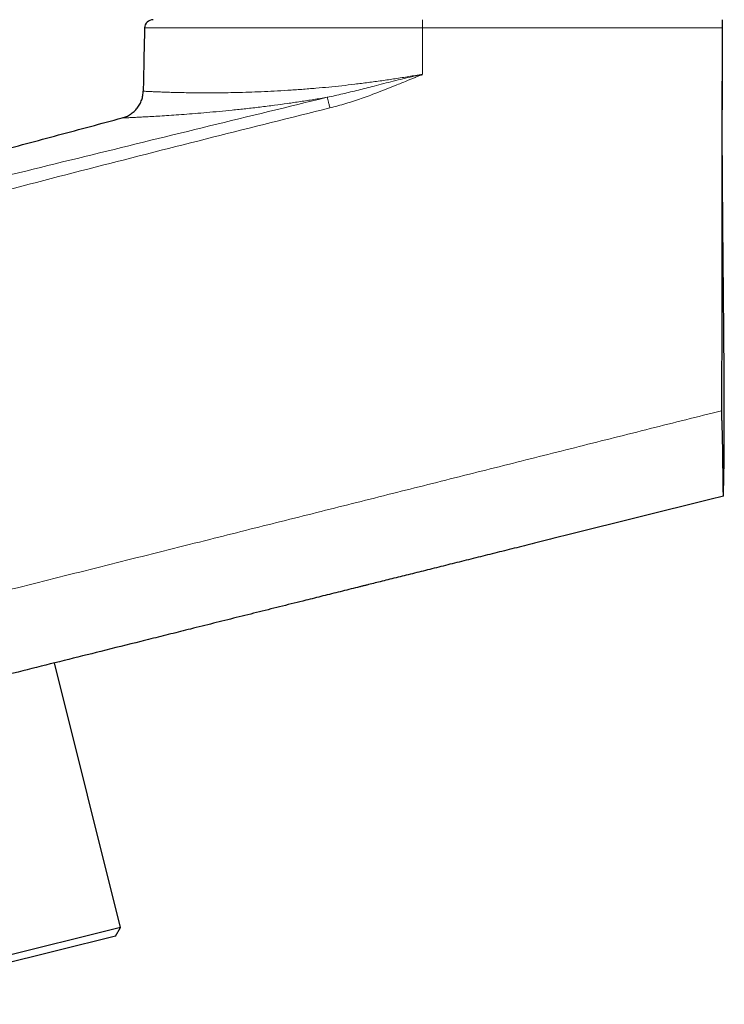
# Model space of a CAD drawing. Header units: millimetres. Extents: x 8 to 736, y 12 to 522.
# Tile 7 of 62: x 116 to 165, y 357 to 427. Entities that reach past the tile are written whole.
import ezdxf

# ---------------------------------------------------------------- set-up
doc = ezdxf.new("R2010")
doc.units = ezdxf.units.MM

msp = doc.modelspace()

# ---------------------------------------------------------------- linework, layer by layer
at = {"color": 252, "linetype": 'Continuous', "lineweight": 0}
for p, q in [((144.075, 426.399), (124.399, 426.399)), ((144.075, 426.399), (144.065, 423.124)), ((164.277, 426.399), (165.277, 426.399))]:
    msp.add_line(p, q, dxfattribs=at)
at = {"color": 7, "linetype": 'Continuous', "lineweight": 30}
for p, q in [((164.398, 393.024), (154.444, 390.543)), ((165.369, 393.266), (164.398, 393.024)), ((122.702, 362.737), (118.033, 381.464)), ((122.702, 362.737), (102.369, 357.668)), ((122.338, 362.131), (122.702, 362.737)), ((122.338, 362.131), (102.975, 357.304))]:
    msp.add_line(p, q, dxfattribs=at)
at = {"color": 252, "linetype": 'Continuous', "lineweight": 0, "flags": 128}
msp.add_lwpolyline([(165.246, 399.315), (164.762, 399.193), (164.277, 399.072)], dxfattribs=at)
at = {"color": 7, "linetype": 'Continuous', "lineweight": 30}
msp.add_arc((124.999, 426.385), 0.6, 90, 178.60544, dxfattribs=at)
at = {"color": 252, "linetype": 'Continuous', "lineweight": 0}
msp.add_open_spline([(144.075, 426.399), (144.075, 426.425), (144.075, 426.477), (144.075, 426.552), (144.075, 426.625), (144.075, 426.694), (144.075, 426.758), (144.076, 426.815), (144.076, 426.866), (144.076, 426.908), (144.076, 426.942), (144.076, 426.967), (144.076, 426.982), (144.076, 426.984), (144.076, 426.985)], degree=3, dxfattribs=at)
at = {"color": 7, "linetype": 'Continuous', "lineweight": 30}
for points, knots in [([(165.277, 426.985), (165.277, 426.984), (165.277, 426.982), (165.277, 426.97), (165.277, 426.951), (165.277, 426.923), (165.277, 426.889), (165.277, 426.848), (165.277, 426.802), (165.277, 426.751), (165.277, 426.695), (165.277, 426.635), (165.277, 426.573), (165.277, 426.512), (165.277, 426.454), (165.277, 426.418), (165.277, 426.399)], [0, 0, 0, 0, 0.074447, 0.149095, 0.223489, 0.2981, 0.372973, 0.447605, 0.520088, 0.592817, 0.665325, 0.737699, 0.810301, 0.882671, 0.941337, 1, 1, 1, 1]), ([(124.4, 426.399), (124.393, 426.112), (124.363, 424.954), (124.334, 423.463), (124.311, 422.26), (124.305, 421.928)], [0, 0, 0, 0, 0.192823, 0.776991, 1, 1, 1, 1]), ([(165.277, 426.399), (165.277, 425.679), (165.275, 424.237), (165.272, 422.075), (165.27, 419.912), (165.267, 417.703), (165.265, 415.446), (165.262, 413.142), (165.259, 410.837), (165.257, 408.533), (165.253, 406.229), (165.253, 404.436), (165.249, 403.156), (165.243, 402.388), (165.237, 401.62), (165.234, 400.851), (165.235, 400.083), (165.243, 399.571), (165.247, 399.315)], [0, 0, 0, 0, 0.079847, 0.159694, 0.239544, 0.319395, 0.404459, 0.489524, 0.574592, 0.659661, 0.744743, 0.829824, 0.858187, 0.886551, 0.914915, 0.943278, 0.971639, 1, 1, 1, 1]), ([(165.369, 393.308), (165.369, 393.308), (165.369, 393.31), (165.37, 393.313), (165.37, 393.318), (165.37, 393.322), (165.37, 393.328), (165.37, 393.333), (165.371, 393.342), (165.371, 393.355), (165.371, 393.372), (165.372, 393.393), (165.373, 393.419), (165.373, 393.452), (165.375, 393.491), (165.376, 393.536), (165.377, 393.576), (165.378, 393.608), (165.378, 393.629), (165.379, 393.651), (165.38, 393.673), (165.381, 393.701), (165.381, 393.732), (165.382, 393.764), (165.383, 393.796), (165.384, 393.831), (165.385, 393.869), (165.386, 393.909), (165.387, 393.953), (165.388, 394), (165.389, 394.055), (165.391, 394.121), (165.393, 394.196), (165.394, 394.272), (165.396, 394.347), (165.398, 394.421), (165.399, 394.499), (165.401, 394.58), (165.402, 394.665), (165.404, 394.753), (165.406, 394.867), (165.408, 395.006), (165.411, 395.167), (165.414, 395.343), (165.416, 395.531), (165.419, 395.732), (165.421, 395.927), (165.423, 396.116), (165.424, 396.299), (165.426, 396.476), (165.427, 396.648), (165.428, 396.802), (165.429, 396.94), (165.43, 397.063), (165.431, 397.182), (165.431, 397.315), (165.432, 397.466), (165.433, 397.639), (165.433, 397.823), (165.434, 398.018), (165.434, 398.224), (165.434, 398.441), (165.434, 398.662), (165.434, 398.887), (165.434, 399.115), (165.434, 399.352), (165.433, 399.599), (165.432, 399.855), (165.432, 400.127), (165.43, 400.415), (165.429, 400.719), (165.428, 401.029), (165.426, 401.4), (165.423, 401.826), (165.42, 402.288), (165.417, 402.726), (165.414, 403.141), (165.411, 403.551), (165.408, 403.957), (165.405, 404.359), (165.401, 404.759), (165.398, 405.152), (165.395, 405.539), (165.392, 405.92), (165.388, 406.295), (165.385, 406.647), (165.382, 406.978), (165.379, 407.287), (165.377, 407.591), (165.374, 407.89), (165.371, 408.183), (165.368, 408.488), (165.365, 408.802), (165.362, 409.126), (165.359, 409.44), (165.356, 409.749), (165.353, 410.05), (165.35, 410.345), (165.348, 410.631), (165.345, 410.908), (165.343, 411.177), (165.34, 411.436), (165.338, 411.686), (165.336, 411.927), (165.334, 412.159), (165.332, 412.382), (165.33, 412.596), (165.328, 412.802), (165.326, 412.998), (165.325, 413.186), (165.323, 413.365), (165.322, 413.536), (165.321, 413.698), (165.319, 413.851), (165.318, 413.982), (165.318, 414.094), (165.317, 414.193), (165.316, 414.293), (165.315, 414.397), (165.314, 414.502), (165.314, 414.61), (165.313, 414.721), (165.312, 414.834), (165.311, 414.95), (165.31, 415.068), (165.309, 415.189), (165.309, 415.309), (165.308, 415.43), (165.307, 415.551), (165.306, 415.673), (165.305, 415.798), (165.304, 415.926), (165.303, 416.053), (165.302, 416.179), (165.302, 416.306), (165.301, 416.434), (165.3, 416.564), (165.299, 416.696), (165.298, 416.831), (165.297, 416.967), (165.296, 417.105), (165.295, 417.245), (165.294, 417.387), (165.293, 417.529), (165.292, 417.673), (165.291, 417.819), (165.29, 417.97), (165.289, 418.128), (165.288, 418.292), (165.287, 418.458), (165.286, 418.626), (165.285, 418.796), (165.284, 418.969), (165.283, 419.144), (165.282, 419.324), (165.281, 419.51), (165.28, 419.7), (165.279, 419.893), (165.278, 420.089), (165.277, 420.287), (165.277, 420.487), (165.276, 420.69), (165.275, 420.896), (165.275, 421.104), (165.274, 421.314), (165.274, 421.527), (165.273, 421.738), (165.273, 421.948), (165.273, 422.155), (165.273, 422.365), (165.273, 422.527), (165.273, 422.618), (165.273, 422.639)], [0, 0, 0, 0, 0.0006534, 0.006622, 0.012413, 0.0180263, 0.0234619, 0.0297794, 0.0359126, 0.0418956, 0.0477303, 0.0534183, 0.0589616, 0.0653117, 0.0714675, 0.077433, 0.0832127, 0.0853546, 0.0874707, 0.0895615, 0.0916035, 0.093491, 0.0952292, 0.0964501, 0.097614, 0.0987359, 0.0998322, 0.1009209, 0.10202, 0.1031472, 0.1043189, 0.1059748, 0.1077648, 0.1097119, 0.1114521, 0.1133198, 0.1153216, 0.1174627, 0.1197474, 0.1221792, 0.1247198, 0.1292971, 0.1337447, 0.1380637, 0.1436482, 0.1490065, 0.1541416, 0.1590569, 0.1637564, 0.1682446, 0.1725267, 0.1766086, 0.17968, 0.1826359, 0.1854805, 0.1882813, 0.192128, 0.196229, 0.2005853, 0.2051979, 0.2100675, 0.2151948, 0.2205803, 0.2257444, 0.2311262, 0.236726, 0.2425442, 0.2485808, 0.2548362, 0.261766, 0.2689461, 0.2763476, 0.2837308, 0.2951918, 0.3064831, 0.3164243, 0.3262357, 0.3359202, 0.3454807, 0.3551115, 0.3646196, 0.3740084, 0.3832815, 0.3924426, 0.4014955, 0.4104442, 0.4180945, 0.4256728, 0.433182, 0.4406246, 0.4479456, 0.4551046, 0.4633343, 0.4713395, 0.4791205, 0.4866774, 0.4941578, 0.5014056, 0.5084212, 0.5152048, 0.5217569, 0.5280781, 0.5341688, 0.5399971, 0.5455988, 0.5509746, 0.5561255, 0.5610524, 0.5657564, 0.5702387, 0.5745009, 0.5785446, 0.5823718, 0.5859849, 0.5893878, 0.5916373, 0.5939719, 0.5964145, 0.5989854, 0.6017019, 0.6045789, 0.6076287, 0.6108617, 0.6142866, 0.6179109, 0.6217407, 0.6257812, 0.6297791, 0.6339706, 0.6383587, 0.6429457, 0.6477338, 0.6527248, 0.657618, 0.6626942, 0.6679547, 0.6734003, 0.6790319, 0.6848504, 0.6908566, 0.697051, 0.7034342, 0.7100069, 0.716647, 0.7234709, 0.7304787, 0.737671, 0.7456453, 0.7538356, 0.7622421, 0.7708651, 0.7797051, 0.7887623, 0.7980369, 0.8075293, 0.8177075, 0.8281252, 0.8387826, 0.84968, 0.8608175, 0.8721954, 0.8838138, 0.8956729, 0.9077728, 0.9201138, 0.932696, 0.9455194, 0.9578312, 0.9703578, 0.9830991, 0.9960554, 1, 1, 1, 1]), ([(122.82, 420.033), (122.918, 420.064), (123.118, 420.127), (123.399, 420.282), (123.66, 420.482), (123.887, 420.727), (124.07, 421.005), (124.202, 421.306), (124.285, 421.616), (124.298, 421.825), (124.305, 421.928)], [0, 0, 0, 0, 0.119279, 0.24333, 0.37078, 0.5, 0.62922, 0.75667, 0.880721, 1, 1, 1, 1]), ([(104.759, 415.161), (106.263, 415.57), (109.271, 416.39), (113.786, 417.611), (118.302, 418.826), (121.314, 419.631), (122.82, 420.033)], [0, 0, 0, 0, 0.249999, 0.499998, 0.749999, 1, 1, 1, 1]), ([(165.369, 393.266), (165.369, 393.267), (165.37, 393.269), (165.37, 393.286), (165.369, 393.311), (165.368, 393.347), (165.367, 393.394), (165.366, 393.452), (165.365, 393.52), (165.365, 393.588), (165.364, 393.652), (165.364, 393.708), (165.364, 393.768), (165.363, 393.831), (165.362, 393.898), (165.361, 393.969), (165.359, 394.043), (165.358, 394.137), (165.357, 394.255), (165.357, 394.399), (165.355, 394.553), (165.352, 394.716), (165.348, 394.888), (165.344, 395.071), (165.34, 395.261), (165.337, 395.458), (165.334, 395.658), (165.331, 395.863), (165.329, 396.075), (165.326, 396.294), (165.324, 396.519), (165.321, 396.752), (165.317, 396.99), (165.312, 397.233), (165.306, 397.48), (165.3, 397.73), (165.293, 397.985), (165.285, 398.244), (165.276, 398.507), (165.265, 398.775), (165.256, 398.999), (165.25, 399.18), (165.248, 399.27), (165.247, 399.315)], [0, 0, 0, 0, 0.025823, 0.05169, 0.077906, 0.104122, 0.130526, 0.156931, 0.183702, 0.210523, 0.226539, 0.242555, 0.258613, 0.274671, 0.290855, 0.307039, 0.323266, 0.339492, 0.366178, 0.392912, 0.419787, 0.446708, 0.474171, 0.501684, 0.529352, 0.557071, 0.583756, 0.610485, 0.637351, 0.664263, 0.691691, 0.719166, 0.746783, 0.774448, 0.802113, 0.829826, 0.857685, 0.885594, 0.914066, 0.942591, 0.971269, 0.985634, 1, 1, 1, 1]), ([(165.369, 393.266), (165.371, 393.268), (165.373, 393.271), (165.376, 393.288), (165.377, 393.314), (165.377, 393.351), (165.375, 393.391), (165.374, 393.424), (165.373, 393.436)], [0, 0, 0, 0, 0.175969, 0.352228, 0.529348, 0.706764, 0.887643, 1, 1, 1, 1]), ([(165.376, 393.295), (165.376, 393.298), (165.376, 393.311), (165.376, 393.33), (165.376, 393.351), (165.376, 393.367), (165.375, 393.378), (165.375, 393.385), (165.374, 393.386), (165.374, 393.387)], [0, 0, 0, 0, 0.037471, 0.179935, 0.327831, 0.482661, 0.645732, 0.818167, 1, 1, 1, 1]), ([(154.444, 390.543), (154.191, 390.479), (153.687, 390.354), (152.935, 390.166), (152.194, 389.982), (151.463, 389.799), (150.747, 389.621), (150.044, 389.445), (149.356, 389.274), (148.677, 389.105), (148.003, 388.937), (147.335, 388.77), (146.673, 388.605), (146.02, 388.442), (145.378, 388.282), (144.746, 388.124), (144.124, 387.969), (143.516, 387.818), (142.922, 387.67), (142.342, 387.525), (141.771, 387.383), (141.232, 387.248), (140.724, 387.122), (140.368, 387.033), (140.138, 386.976), (140.032, 386.949), (139.927, 386.923), (139.821, 386.897), (139.714, 386.87), (139.598, 386.841), (139.108, 386.719), (138.249, 386.505), (137.029, 386.2), (135.667, 385.861), (134.165, 385.486), (132.525, 385.077), (130.894, 384.671), (129.273, 384.267), (127.96, 383.939), (126.953, 383.688), (126.249, 383.513), (125.546, 383.337), (124.839, 383.161), (123.426, 382.809), (120.51, 382.082), (116.099, 380.982), (110.892, 379.684), (105.685, 378.385), (100.477, 377.087), (97.005, 376.221), (95.269, 375.788)], [0, 0, 0, 0, 0.0128619, 0.0255536, 0.0380749, 0.050426, 0.0626068, 0.0744044, 0.0860377, 0.0975067, 0.1088115, 0.1201776, 0.1313728, 0.1423969, 0.15325, 0.1639321, 0.1744431, 0.1847832, 0.1947505, 0.2045535, 0.2141923, 0.2236668, 0.2318686, 0.2399431, 0.2417383, 0.243527, 0.2453094, 0.2470853, 0.2488548, 0.2507696, 0.252962, 0.2736758, 0.2943035, 0.3148451, 0.3427175, 0.3704298, 0.3979819, 0.4253739, 0.4526059, 0.4645372, 0.4764375, 0.4883069, 0.5001492, 0.5122859, 0.5599685, 0.6479426, 0.7359324, 0.8239383, 0.9119607, 1, 1, 1, 1])]:
    msp.add_open_spline(points, degree=3, knots=knots, dxfattribs=at)
at = {"color": 252, "linetype": 'Continuous', "lineweight": 0}
for points, knots in [([(144.075, 426.399), (146.32, 426.399), (150.809, 426.399), (157.543, 426.399), (162.033, 426.399), (164.277, 426.399)], [0, 0, 0, 0, 0.333345, 0.666677, 1, 1, 1, 1]), ([(124.305, 421.928), (124.311, 421.927), (124.323, 421.926), (124.421, 421.919), (124.576, 421.91), (124.794, 421.899), (125.073, 421.886), (125.411, 421.872), (125.807, 421.857), (126.262, 421.843), (126.774, 421.83), (127.34, 421.818), (127.959, 421.81), (128.627, 421.806), (129.344, 421.807), (130.107, 421.815), (130.915, 421.829), (131.764, 421.853), (132.652, 421.886), (133.575, 421.929), (134.531, 421.985), (135.516, 422.052), (136.486, 422.13), (137.433, 422.217), (138.353, 422.311), (139.286, 422.418), (140.23, 422.536), (141.182, 422.666), (142.141, 422.807), (143.103, 422.959), (143.744, 423.069), (144.065, 423.124)], [0, 0, 0, 0, 0.035847, 0.071647, 0.107413, 0.143152, 0.178873, 0.214584, 0.250293, 0.286004, 0.321707, 0.3574, 0.393084, 0.428755, 0.464412, 0.500054, 0.535685, 0.571318, 0.606959, 0.642607, 0.678262, 0.713921, 0.749586, 0.780801, 0.812032, 0.843293, 0.874583, 0.905902, 0.937247, 0.968614, 1, 1, 1, 1]), ([(137.334, 421.495), (137.699, 421.574), (138.434, 421.733), (139.537, 422.006), (140.502, 422.252), (141.326, 422.464), (142.005, 422.636), (142.689, 422.804), (143.376, 422.97), (143.839, 423.068), (144.071, 423.117)], [0, 0, 0, 0, 0.162452, 0.32703, 0.49342, 0.593969, 0.694934, 0.796229, 0.897807, 1, 1, 1, 1]), ([(144.076, 423.088), (143.989, 423.063), (143.814, 423.013), (143.564, 422.904), (143.31, 422.802), (142.877, 422.622), (142.054, 422.284), (140.952, 421.844), (139.743, 421.403), (138.641, 421.037), (137.893, 420.839), (137.52, 420.74)], [0, 0, 0, 0, 0.0389625, 0.0781491, 0.1173497, 0.1565704, 0.2799091, 0.5003063, 0.6671814, 0.833757, 1, 1, 1, 1]), ([(54.486, 400.471), (54.601, 400.502), (54.851, 400.569), (55.25, 400.677), (55.686, 400.795), (56.14, 400.917), (57.04, 401.159), (58.853, 401.647), (62.416, 402.6), (68.781, 404.289), (77.123, 406.471), (86.608, 408.913), (95.462, 411.161), (104.047, 413.315), (112.36, 415.38), (120.678, 417.429), (129.002, 419.467), (134.553, 420.818), (137.331, 421.494)], [0, 0, 0, 0, 0.004194, 0.009074, 0.014538, 0.020057, 0.025577, 0.047258, 0.085973, 0.155099, 0.278519, 0.388727, 0.498949, 0.599152, 0.69936, 0.79956, 0.899727, 1, 1, 1, 1]), ([(137.333, 421.494), (137.014, 421.441), (136.375, 421.334), (135.434, 421.189), (134.507, 421.054), (133.548, 420.925), (132.564, 420.801), (131.565, 420.685), (130.601, 420.582), (129.677, 420.492), (128.798, 420.412), (127.966, 420.342), (127.185, 420.282), (126.458, 420.23), (125.789, 420.186), (125.18, 420.149), (124.636, 420.118), (124.16, 420.093), (123.753, 420.072), (123.417, 420.057), (123.152, 420.045), (122.963, 420.038), (122.843, 420.034), (122.828, 420.033), (122.82, 420.033)], [0, 0, 0, 0, 0.039181, 0.078483, 0.1179, 0.157422, 0.20343, 0.249558, 0.295797, 0.342148, 0.388621, 0.435211, 0.481903, 0.528687, 0.575552, 0.622492, 0.669507, 0.716575, 0.763685, 0.810841, 0.858044, 0.905298, 0.952612, 1, 1, 1, 1]), ([(137.516, 420.739), (137.506, 420.78), (137.485, 420.864), (137.455, 420.989), (137.425, 421.11), (137.398, 421.222), (137.374, 421.319), (137.354, 421.398), (137.339, 421.459), (137.334, 421.482), (137.331, 421.494)], [0, 0, 0, 0, 0.119052, 0.243061, 0.370607, 0.5, 0.629393, 0.756939, 0.880948, 1, 1, 1, 1]), ([(137.516, 420.739), (134.742, 420.049), (129.197, 418.669), (120.892, 416.55), (112.598, 414.399), (104.313, 412.214), (96.219, 410.047), (88.318, 407.904), (80.608, 405.789), (72.082, 403.427), (64.639, 401.347), (59.617, 399.937), (57.834, 399.436), (57.395, 399.312), (56.956, 399.189), (56.517, 399.065), (56.08, 398.942), (55.661, 398.824), (55.278, 398.716), (55.039, 398.648), (54.928, 398.616)], [0, 0, 0, 0, 0.100279, 0.200454, 0.300659, 0.40087, 0.501074, 0.594595, 0.688107, 0.781602, 0.905025, 0.95934, 0.964674, 0.970009, 0.975344, 0.980679, 0.986014, 0.991277, 0.995956, 1, 1, 1, 1]), ([(164.277, 399.072), (162.6, 398.649), (159.244, 397.805), (154.21, 396.538), (149.175, 395.271), (144.138, 394.005), (139.099, 392.738), (134.057, 391.472), (128.734, 390.135), (123.131, 388.728), (117.248, 387.25), (111.365, 385.773), (105.483, 384.295), (99.6, 382.818), (95.679, 381.833), (93.718, 381.341)], [0, 0, 0, 0, 0.071329, 0.142669, 0.214025, 0.285406, 0.356823, 0.428271, 0.499736, 0.583114, 0.666492, 0.74987, 0.833247, 0.916624, 1, 1, 1, 1])]:
    msp.add_open_spline(points, degree=3, knots=knots, dxfattribs=at)

doc.saveas('drawing.dxf')
